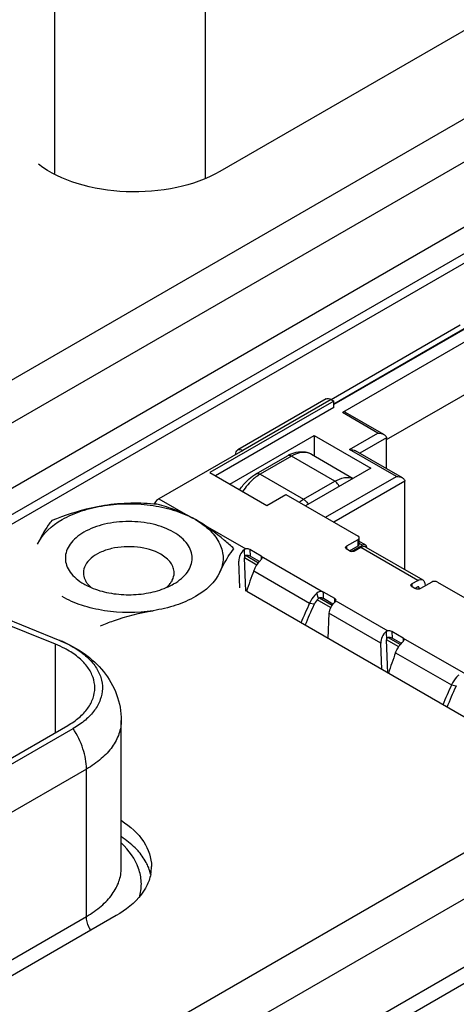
# Paper-space layout '61767N-2-A-2_1_1' of a CAD drawing. Header units: millimetres. Extents: x 0 to 594, y 1 to 420.
# Tile 53 of 222: x 270.41 to 273.67, y 102.75 to 110.11. Entities that reach past the tile are written whole.
import ezdxf

# ---------------------------------------------------------------- set-up
doc = ezdxf.new("R2010")
doc.units = ezdxf.units.MM
doc.header["$LTSCALE"] = 32.67
for name, color, linetype in [('61756N-0_DXF_CONTINUOUS_LINE', 7, 'CONTINUOUS'), ('61757N-1_DXF_CONTINUOUS_LINE', 7, 'CONTINUOUS'), ('618015231321DXF_CONTINUOUS_LINE', 7, 'CONTINUOUS'), ('61852N-1_DXF_CONTINUOUS_LINE', 7, 'CONTINUOUS'), ('7499021125_DXF_CONTINUOUS_LINE', 7, 'CONTINUOUS'), ('C-1734351-1-DXF_CONTINUOUS_LINE', 7, 'CONTINUOUS')]:
    doc.layers.add(name, color=color, linetype=linetype)

psp = doc.layouts.new('61767N-2-A-2_1_1')

# ---------------------------------------------------------------- linework, layer by layer
at = {"layer": '61756N-0_DXF_CONTINUOUS_LINE', "color": 9, "linetype": 'Continuous'}
psp.add_line((279.0236, 112.4255), (253.483, 97.6798), dxfattribs=at)
at = {"layer": '61756N-0_DXF_CONTINUOUS_LINE', "color": 7, "linetype": 'Continuous'}
psp.add_line((276.0644, 111.3784), (271.9066, 108.9779), dxfattribs=at)
psp.add_open_spline([(271.9066, 108.9779), (271.8077, 108.9208), (271.5759, 108.8408), (271.2094, 108.8122), (270.8526, 108.8682), (270.637, 108.9671), (270.5515, 109.0326)], degree=3, knots=[0, 0, 0, 0, 0.241833, 0.509514, 0.771922, 1, 1, 1, 1], dxfattribs=at)
at = {"layer": '61757N-1_DXF_CONTINUOUS_LINE', "color": 7, "linetype": 'Continuous'}
for p, q in [((269.4979, 105.9191), (279.852, 111.8971)), ((274.1977, 104.6301), (272.1091, 105.836)), ((271.1331, 103.4131), (269.2328, 102.316))]:
    psp.add_line(p, q, dxfattribs=at)
at = {"layer": '61757N-1_DXF_CONTINUOUS_LINE', "color": 9, "linetype": 'Continuous'}
for p, q in [((279.957, 111.8867), (269.5911, 105.9019)), ((270.6947, 102.13), (283.7754, 109.6822))]:
    psp.add_line(p, q, dxfattribs=at)
at = {"layer": '61757N-1_DXF_CONTINUOUS_LINE', "color": 3, "linetype": 'Continuous'}
psp.add_arc((271.0711, 103.6533), 0.3261, 12.20193, 20.60887, dxfattribs=at)
at = {"layer": '61757N-1_DXF_CONTINUOUS_LINE', "color": 7, "linetype": 'Continuous'}
psp.add_arc((271.0927, 103.7808), 0.304, 348.73698, 359.9305, dxfattribs=at)
for points, knots in [([(271.1718, 104.1242), (271.2362, 104.082), (271.3464, 103.9868), (271.3967, 103.8447), (271.3967, 103.7804)], [0, 0, 0, 0, 0.54538, 1, 1, 1, 1]), ([(271.3599, 103.6336), (271.349, 103.6123), (271.2915, 103.5222), (271.2044, 103.4543), (271.1331, 103.4131)], [0, 0, 0, 0, 0.225429, 1, 1, 1, 1])]:
    psp.add_open_spline(points, degree=3, knots=knots, dxfattribs=at)
at = {"layer": '61757N-1_DXF_CONTINUOUS_LINE', "color": 3, "linetype": 'Continuous'}
for points, knots in [([(271.3026, 103.8894), (271.2937, 103.8997), (271.2543, 103.9418), (271.2086, 103.9776), (271.1718, 104.0017)], [0, 0, 0, 0, 0.236407, 1, 1, 1, 1]), ([(271.3763, 103.768), (271.3723, 103.7787), (271.3534, 103.8223), (271.3262, 103.862), (271.3026, 103.8894)], [0, 0, 0, 0, 0.239188, 1, 1, 1, 1])]:
    psp.add_open_spline(points, degree=3, knots=knots, dxfattribs=at)
at = {"layer": '61757N-1_DXF_CONTINUOUS_LINE', "color": 7, "linetype": 'Continuous'}
psp.add_open_spline([(271.3908, 103.7214), (271.3848, 103.691), (271.374, 103.6612), (271.3599, 103.6336)], degree=3, dxfattribs=at)
at = {"layer": '618015231321DXF_CONTINUOUS_LINE', "color": 9, "linetype": 'Continuous'}
for p, q in [((270.6713, 110.3217), (270.6713, 108.9623)), ((271.8006, 108.9301), (271.8006, 110.2762))]:
    psp.add_line(p, q, dxfattribs=at)
at = {"layer": '61852N-1_DXF_CONTINUOUS_LINE', "color": 7, "linetype": 'Continuous'}
for p, q in [((253.4427, 97.3356), (285.3685, 115.7678)), ((279.9591, 112.1549), (269.1448, 105.9112)), ((271.0815, 102.008), (284.3079, 109.6442)), ((284.7512, 109.3882), (271.5249, 101.752)), ((284.7512, 109.2658), (271.6309, 101.6908))]:
    psp.add_line(p, q, dxfattribs=at)
at = {"layer": '7499021125_DXF_CONTINUOUS_LINE', "color": 7, "linetype": 'Continuous'}
for p, q in [((272.7393, 107.2737), (273.7045, 107.831)), ((272.7605, 107.242), (273.75, 107.8133)), ((273.8423, 107.7636), (272.8241, 107.1757)), ((273.1529, 106.9736), (273.8529, 107.3778)), ((272.7605, 107.2615), (271.8335, 106.7263)), ((272.7018, 107.2774), (272.041, 106.8959)), ((272.7393, 107.2737), (272.7605, 107.2615)), ((272.7605, 107.2125), (272.7605, 107.2615)), ((272.7605, 107.2125), (271.8759, 106.7018)), ((273.134, 107.012), (272.8479, 107.1772)), ((271.982, 106.6405), (272.612, 107.0043)), ((272.612, 107.0043), (272.612, 106.8525)), ((272.612, 107.0043), (273.0362, 106.7593)), ((273.1529, 106.7562), (273.1529, 106.9859)), ((272.0785, 106.8922), (271.4527, 106.5309)), ((272.5923, 106.8638), (272.9048, 106.6834)), ((273.2719, 106.6875), (272.9219, 106.8896)), ((272.1789, 106.7172), (272.4123, 106.8519)), ((271.8335, 106.7263), (272.2577, 106.4813)), ((273.0362, 106.7593), (272.5483, 106.4776)), ((273.2908, 106.0009), (273.2908, 106.6614)), ((272.2577, 106.4813), (272.3999, 106.5634)), ((272.3999, 106.5634), (272.9408, 106.2511)), ((272.8559, 106.1776), (272.9408, 106.2266)), ((272.9496, 106.1898), (272.9496, 106.2388)), ((272.9951, 106.1859), (272.9496, 106.2122)), ((272.2174, 106.1017), (272.1315, 106.1512)), ((272.8772, 106.1408), (272.8559, 106.1531)), ((272.8772, 106.1408), (272.9408, 106.1776)), ((272.8911, 106.1366), (272.9726, 106.1837)), ((272.962, 106.1653), (272.9196, 106.1408)), ((272.9995, 106.1691), (273.4238, 105.9241)), ((273.0041, 106.1702), (273.0044, 106.1653)), ((272.0577, 105.8656), (272.0493, 106.064)), ((272.1022, 105.8399), (272.0917, 106.0885)), ((272.2037, 106.0606), (272.1337, 106.101)), ((273.3438, 105.8959), (273.3863, 105.9204)), ((273.4923, 105.9081), (273.4075, 105.8592)), ((273.4385, 105.8999), (273.442, 105.8791)), ((273.5348, 105.9081), (274.2348, 105.504)), ((272.7679, 105.7838), (272.682, 105.8334)), ((273.3651, 105.8592), (273.3438, 105.8714)), ((273.3863, 105.8714), (273.3651, 105.8592)), ((273.3987, 105.8557), (273.3967, 105.8673)), ((272.7531, 105.7434), (272.682, 105.7844)), ((272.7767, 105.7711), (272.7757, 105.7671)), ((272.7228, 105.6751), (272.7145, 105.4865)), ((273.278, 105.4893), (273.1922, 105.5389)), ((273.1629, 105.2276), (273.1524, 105.4761)), ((273.2644, 105.4482), (273.1943, 105.4887)), ((273.1184, 105.2533), (273.11, 105.4516))]:
    psp.add_line(p, q, dxfattribs=at)
at = {"layer": '7499021125_DXF_CONTINUOUS_LINE', "color": 9, "linetype": 'Continuous'}
for p, q in [((273.7575, 107.8126), (272.7605, 107.237)), ((272.7393, 107.2737), (272.0785, 106.8922)), ((273.0893, 107.0226), (272.8241, 107.1757)), ((272.8771, 106.9002), (273.0893, 107.0226)), ((273.1529, 106.9859), (272.954, 106.871)), ((273.2272, 106.6981), (272.8771, 106.9002)), ((272.4423, 106.849), (272.2089, 106.7143)), ((272.7668, 106.6616), (272.4423, 106.849)), ((272.2089, 106.7143), (272.5335, 106.5269)), ((272.5335, 106.5269), (272.7668, 106.6616)), ((272.6968, 106.3919), (273.2272, 106.6981)), ((273.2908, 106.6614), (272.7605, 106.3552)), ((271.4527, 106.5309), (271.7044, 106.3856)), ((271.7463, 106.3614), (272.1025, 106.1557)), ((272.9408, 106.1776), (272.9408, 106.2266)), ((272.9726, 106.1837), (272.9496, 106.197)), ((272.0891, 106.15), (272.0917, 106.0885)), ((272.1315, 106.1512), (272.1337, 106.101)), ((272.8559, 106.1531), (272.8559, 106.1776)), ((273.3863, 105.9204), (272.962, 106.1653)), ((272.184, 106.0352), (272.0917, 106.0885)), ((272.1047, 106.1055), (272.1966, 106.0524)), ((272.2174, 106.1017), (272.2174, 106.0766)), ((272.2174, 106.1017), (272.682, 105.8334)), ((272.1609, 105.992), (272.5786, 105.7508)), ((272.6448, 105.7857), (272.6325, 105.8243)), ((272.682, 105.7844), (272.682, 105.8334)), ((273.3438, 105.8714), (273.3438, 105.8959)), ((273.3885, 105.8721), (273.3967, 105.8673)), ((272.5786, 105.7508), (272.6142, 105.7445)), ((272.7353, 105.717), (272.635, 105.7748)), ((272.6518, 105.7896), (272.7466, 105.7349)), ((272.7667, 105.7582), (272.7679, 105.7838)), ((272.7757, 105.7671), (273.1632, 105.5434)), ((273.11, 105.4516), (272.7228, 105.6751)), ((273.1498, 105.5376), (273.1524, 105.4761)), ((273.1922, 105.5389), (273.1943, 105.4887)), ((273.2447, 105.4228), (273.1524, 105.4761)), ((273.1653, 105.4932), (273.2573, 105.4401)), ((273.278, 105.4893), (273.278, 105.4642)), ((273.278, 105.4893), (273.7427, 105.221)), ((273.2215, 105.3796), (273.6393, 105.1384)), ((273.6393, 105.1384), (273.6749, 105.1322))]:
    psp.add_line(p, q, dxfattribs=at)
at = {"layer": '7499021125_DXF_CONTINUOUS_LINE', "color": 7, "linetype": 'Continuous'}
for centre, radius, start, end in [((272.5465, 106.62), 0.2679, 114.35795, 120.0598), ((274.8567, 104.963), 2.8855, 159.10942, 162.38879), ((273.3912, 105.8678), 0.00506, 44.80802, 59.7329), ((275.258, 104.4858), 2.9629, 154.72784, 157.88508), ((272.6638, 105.7691), 0.0252, 138.84609, 147.99605), ((275.2162, 104.5124), 2.8791, 154.82353, 158.15465), ((275.2707, 104.4871), 2.9391, 154.67046, 154.83032), ((275.9173, 104.3507), 2.8855, 159.10942, 162.38879), ((276.3187, 103.8735), 2.963, 154.72775, 157.8844), ((276.2769, 103.9), 2.8791, 154.82353, 158.15465), ((276.3314, 103.8748), 2.9391, 154.67046, 154.83032)]:
    psp.add_arc(centre, radius, start, end, dxfattribs=at)
at = {"layer": '7499021125_DXF_CONTINUOUS_LINE', "color": 9, "linetype": 'Continuous'}
psp.add_arc((272.3593, 106.4542), 0.3004, 120.04822, 124.17148, dxfattribs=at)
at = {"layer": '7499021125_DXF_CONTINUOUS_LINE', "color": 7, "linetype": 'Continuous'}
for centre, major_axis, ratio, start_param, end_param in [((272.8287, 107.1364), (0.0168, 0.042), 0.652044, -0.094053, 0.691273), ((272.1023, 106.0946), (0.0345, 0.0666), 0.605422, 0.959139, 2.328578), ((272.1103, 106.139), (0.03, 0), 0.577341, 0.786651, 1.833848), ((272.1124, 106.0888), (0.03, 0), 0.577341, 0.786651, 1.833848), ((272.7759, 105.7058), (0.0402, 0.0634), 0.547832, 1.009347, 2.378786), ((272.7467, 105.7716), (0.03, 0), 0.577341, -0.024387, 0.786651), ((273.163, 105.4822), (0.0345, 0.0666), 0.605422, 0.959139, 2.328578), ((273.171, 105.5266), (0.03, 0), 0.577341, 0.786651, 1.833848), ((273.1731, 105.4764), (0.03, 0), 0.577341, 0.786651, 1.833848)]:
    psp.add_ellipse(centre, major_axis=major_axis, ratio=ratio, start_param=start_param, end_param=end_param, dxfattribs=at)
for points, knots in [([(272.7018, 107.2774), (272.7068, 107.2804), (272.7207, 107.2824), (272.7331, 107.2773), (272.7393, 107.2737)], [0, 0, 0, 0, 0.449359, 1, 1, 1, 1]), ([(273.1343, 107.0119), (273.1369, 107.0104), (273.1458, 107.0045), (273.1529, 106.9938), (273.1529, 106.9859)], [0, 0, 0, 0, 0.271202, 1, 1, 1, 1]), ([(272.0254, 106.8616), (272.0254, 106.8688), (272.0272, 106.8821), (272.0359, 106.893), (272.041, 106.8959)], [0, 0, 0, 0, 0.550646, 1, 1, 1, 1]), ([(272.041, 106.8959), (272.046, 106.8988), (272.0599, 106.9009), (272.0723, 106.8958), (272.0785, 106.8922)], [0, 0, 0, 0, 0.449359, 1, 1, 1, 1]), ([(272.4623, 106.8742), (272.4838, 106.8809), (272.5289, 106.8877), (272.5733, 106.8748), (272.5923, 106.8638)], [0, 0, 0, 0, 0.507281, 1, 1, 1, 1]), ([(272.0556, 106.5983), (272.0641, 106.6107), (272.0986, 106.6565), (272.1423, 106.6961), (272.1789, 106.7172)], [0, 0, 0, 0, 0.262456, 1, 1, 1, 1]), ([(273.2722, 106.6873), (273.2747, 106.6858), (273.2837, 106.6799), (273.2908, 106.6693), (273.2908, 106.6614)], [0, 0, 0, 0, 0.271202, 1, 1, 1, 1]), ([(271.4527, 106.5309), (271.4491, 106.5288), (271.434, 106.5183), (271.4222, 106.5035), (271.4152, 106.4913)], [0, 0, 0, 0, 0.228744, 1, 1, 1, 1]), ([(272.9496, 106.2388), (272.9496, 106.24), (272.9487, 106.2452), (272.9443, 106.2491), (272.9408, 106.2511)], [0, 0, 0, 0, 0.220936, 1, 1, 1, 1]), ([(272.9408, 106.2266), (272.9421, 106.2273), (272.9463, 106.2302), (272.9496, 106.2352), (272.9496, 106.2388)], [0, 0, 0, 0, 0.294945, 1, 1, 1, 1]), ([(272.8472, 106.1653), (272.8472, 106.1665), (272.8481, 106.1717), (272.8525, 106.1756), (272.8559, 106.1776)], [0, 0, 0, 0, 0.220936, 1, 1, 1, 1]), ([(272.8559, 106.1531), (272.8546, 106.1538), (272.8504, 106.1567), (272.8472, 106.1617), (272.8472, 106.1653)], [0, 0, 0, 0, 0.294946, 1, 1, 1, 1]), ([(272.9196, 106.1408), (272.9166, 106.1391), (272.9029, 106.1342), (272.8867, 106.1354), (272.8772, 106.1408)], [0, 0, 0, 0, 0.240641, 1, 1, 1, 1]), ([(272.9726, 106.1837), (272.9746, 106.1848), (272.9814, 106.1882), (272.9904, 106.1887), (272.9951, 106.1859)], [0, 0, 0, 0, 0.294943, 1, 1, 1, 1]), ([(272.9995, 106.1691), (272.998, 106.1699), (272.9911, 106.173), (272.983, 106.1729), (272.9775, 106.1716)], [0, 0, 0, 0, 0.23613, 1, 1, 1, 1]), ([(272.9951, 106.1859), (272.9963, 106.1852), (273.0013, 106.1814), (273.0035, 106.1749), (273.0041, 106.1702)], [0, 0, 0, 0, 0.22801, 1, 1, 1, 1]), ([(272.1047, 106.1055), (272.1008, 106.1049), (272.0937, 106.1002), (272.0916, 106.0922), (272.0917, 106.0885)], [0, 0, 0, 0, 0.508428, 1, 1, 1, 1]), ([(272.1609, 105.992), (272.1637, 105.9992), (272.1763, 106.0268), (272.1942, 106.0522), (272.2103, 106.0681)], [0, 0, 0, 0, 0.255167, 1, 1, 1, 1]), ([(272.2241, 106.0918), (272.2239, 106.0947), (272.2218, 106.0987), (272.2184, 106.1011), (272.2174, 106.1017)], [0, 0, 0, 0, 0.710307, 1, 1, 1, 1]), ([(272.2193, 106.0789), (272.2201, 106.08), (272.2225, 106.0838), (272.2242, 106.0884), (272.2241, 106.0918)], [0, 0, 0, 0, 0.278963, 1, 1, 1, 1]), ([(273.3863, 105.9204), (273.3925, 105.924), (273.4049, 105.9291), (273.4187, 105.927), (273.4238, 105.9241)], [0, 0, 0, 0, 0.550756, 1, 1, 1, 1]), ([(273.4238, 105.9241), (273.4257, 105.923), (273.4334, 105.9171), (273.4373, 105.9073), (273.4385, 105.8999)], [0, 0, 0, 0, 0.230136, 1, 1, 1, 1]), ([(273.5348, 105.9081), (273.5318, 105.9099), (273.5181, 105.9148), (273.5018, 105.9136), (273.4923, 105.9081)], [0, 0, 0, 0, 0.240642, 1, 1, 1, 1]), ([(272.6325, 105.8243), (272.627, 105.8194), (272.6053, 105.7978), (272.5883, 105.7717), (272.5786, 105.7508)], [0, 0, 0, 0, 0.243319, 1, 1, 1, 1]), ([(273.3351, 105.8837), (273.3351, 105.8848), (273.336, 105.89), (273.3404, 105.8939), (273.3438, 105.8959)], [0, 0, 0, 0, 0.220936, 1, 1, 1, 1]), ([(273.3438, 105.8714), (273.3425, 105.8722), (273.3383, 105.875), (273.3351, 105.88), (273.3351, 105.8837)], [0, 0, 0, 0, 0.294946, 1, 1, 1, 1]), ([(273.4075, 105.8592), (273.4045, 105.8574), (273.3908, 105.8525), (273.3746, 105.8537), (273.3651, 105.8592)], [0, 0, 0, 0, 0.240641, 1, 1, 1, 1]), ([(272.682, 105.7844), (272.68, 105.7856), (272.6706, 105.7898), (272.6596, 105.7911), (272.6518, 105.7896)], [0, 0, 0, 0, 0.229351, 1, 1, 1, 1]), ([(272.7679, 105.7581), (272.7687, 105.7588), (272.7718, 105.7614), (272.7745, 105.7645), (272.7757, 105.7671)], [0, 0, 0, 0, 0.286176, 1, 1, 1, 1]), ([(273.1653, 105.4932), (273.1615, 105.4926), (273.1543, 105.4878), (273.1522, 105.4799), (273.1524, 105.4761)], [0, 0, 0, 0, 0.508428, 1, 1, 1, 1]), ([(273.2215, 105.3796), (273.2244, 105.3868), (273.2369, 105.4145), (273.2549, 105.4398), (273.2709, 105.4558)], [0, 0, 0, 0, 0.255167, 1, 1, 1, 1]), ([(273.2847, 105.4794), (273.2846, 105.4823), (273.2824, 105.4864), (273.2791, 105.4887), (273.278, 105.4893)], [0, 0, 0, 0, 0.710307, 1, 1, 1, 1]), ([(273.28, 105.4666), (273.2807, 105.4676), (273.2831, 105.4715), (273.2849, 105.4761), (273.2847, 105.4794)], [0, 0, 0, 0, 0.278963, 1, 1, 1, 1]), ([(273.6932, 105.212), (273.6876, 105.2071), (273.666, 105.1855), (273.649, 105.1594), (273.6393, 105.1384)], [0, 0, 0, 0, 0.243319, 1, 1, 1, 1])]:
    psp.add_open_spline(points, degree=3, knots=knots, dxfattribs=at)
for points in [[(273.0893, 107.0226), (273.1047, 107.0226), (273.1209, 107.0196), (273.1343, 107.0119)], [(272.436, 106.8641), (272.4445, 106.868), (272.4533, 106.8714), (272.4623, 106.8742)], [(272.8771, 106.9002), (272.8926, 106.9002), (272.9088, 106.8971), (272.9222, 106.8894)], [(273.2272, 106.6981), (273.2426, 106.6981), (273.2588, 106.695), (273.2722, 106.6873)], [(272.1025, 106.1557), (272.0977, 106.155), (272.0929, 106.1531), (272.0891, 106.15)], [(272.9408, 106.1776), (272.9431, 106.1789), (272.9454, 106.1807), (272.947, 106.1828)], [(272.947, 106.1828), (272.9485, 106.1848), (272.9496, 106.1873), (272.9496, 106.1898)], [(272.9775, 106.1716), (272.972, 106.1704), (272.9668, 106.1681), (272.962, 106.1653)], [(272.2103, 106.0681), (272.2136, 106.0715), (272.2167, 106.075), (272.2193, 106.0789)], [(272.682, 105.8334), (272.6675, 105.8418), (272.6451, 105.8354), (272.6325, 105.8243)], [(273.3909, 105.8728), (273.3893, 105.8728), (273.3877, 105.8722), (273.3863, 105.8714)], [(273.3938, 105.8721), (273.3929, 105.8726), (273.3919, 105.8729), (273.3909, 105.8728)], [(273.3967, 105.8673), (273.3965, 105.8688), (273.3959, 105.8703), (273.3948, 105.8713)], [(272.6425, 105.7825), (272.6308, 105.7719), (272.6211, 105.7587), (272.6142, 105.7445)], [(272.6518, 105.7896), (272.6492, 105.7891), (272.6466, 105.7877), (272.6449, 105.7857)], [(273.1632, 105.5434), (273.1584, 105.5426), (273.1535, 105.5407), (273.1498, 105.5376)], [(273.2709, 105.4558), (273.2743, 105.4591), (273.2774, 105.4627), (273.28, 105.4666)]]:
    psp.add_open_spline(points, degree=3, dxfattribs=at)
at = {"layer": '7499021125_DXF_CONTINUOUS_LINE', "color": 9, "linetype": 'Continuous'}
for points, knots in [([(272.4423, 106.849), (272.4396, 106.8505), (272.4305, 106.855), (272.4186, 106.8556), (272.4123, 106.8519)], [0, 0, 0, 0, 0.294963, 1, 1, 1, 1]), ([(272.5923, 106.8638), (272.572, 106.8755), (272.5167, 106.8839), (272.4671, 106.8633), (272.4423, 106.849)], [0, 0, 0, 0, 0.449216, 1, 1, 1, 1]), ([(272.1789, 106.7172), (272.1809, 106.7184), (272.1909, 106.722), (272.202, 106.7183), (272.2089, 106.7143)], [0, 0, 0, 0, 0.220859, 1, 1, 1, 1]), ([(272.1906, 106.7028), (272.1801, 106.6956), (272.1368, 106.6624), (272.1008, 106.6203), (272.0775, 106.5857)], [0, 0, 0, 0, 0.234421, 1, 1, 1, 1]), ([(272.7668, 106.6616), (272.789, 106.6744), (272.8331, 106.6931), (272.8823, 106.6909), (272.9022, 106.6834)], [0, 0, 0, 0, 0.547098, 1, 1, 1, 1]), ([(272.8005, 106.6231), (272.7985, 106.6272), (272.79, 106.6421), (272.7778, 106.6553), (272.7668, 106.6616)], [0, 0, 0, 0, 0.265639, 1, 1, 1, 1]), ([(272.5335, 106.5269), (272.5369, 106.5249), (272.5509, 106.5148), (272.5614, 106.5003), (272.5671, 106.4883)], [0, 0, 0, 0, 0.228556, 1, 1, 1, 1])]:
    psp.add_open_spline(points, degree=3, knots=knots, dxfattribs=at)
psp.add_open_spline([(272.5021, 106.5061), (272.5122, 106.5136), (272.5226, 106.5206), (272.5335, 106.5269)], degree=3, dxfattribs=at)
at = {"layer": 'C-1734351-1-DXF_CONTINUOUS_LINE', "color": 7, "linetype": 'Continuous'}
for p, q in [((270.6786, 105.4433), (269.7378, 105.8236)), ((269.7706, 105.8507), (270.7114, 105.4704)), ((271.1708, 103.7698), (271.1708, 104.872)), ((268.1572, 103.3264), (270.7707, 104.8353)), ((268.1977, 103.3031), (270.8111, 104.812))]:
    psp.add_line(p, q, dxfattribs=at)
at = {"layer": 'C-1734351-1-DXF_CONTINUOUS_LINE', "color": 9, "linetype": 'Continuous'}
for p, q in [((270.7114, 105.4704), (270.7146, 105.4691)), ((270.6786, 104.7821), (270.6786, 105.4433)), ((270.9107, 104.5095), (268.2973, 103.0006)), ((270.9107, 103.4072), (270.9107, 104.5095)), ((269.1267, 102.3773), (270.9107, 103.4072))]:
    psp.add_line(p, q, dxfattribs=at)
at = {"layer": 'C-1734351-1-DXF_CONTINUOUS_LINE', "color": 7, "linetype": 'Continuous'}
for centre, radius, start, end in [((271.0352, 105.9899), 0.1503, 208.38607, 212.98938), ((271.4037, 105.9996), 0.1678, 322.04225, 325.53516), ((270.3798, 104.6502), 0.8846, 67.75736, 67.98881), ((270.3911, 104.6773), 0.8553, 65.33808, 67.77002)]:
    psp.add_arc(centre, radius, start, end, dxfattribs=at)
for points, knots in [([(271.0443, 106.4801), (271.1645, 106.4987), (271.3482, 106.4988), (271.5759, 106.4458), (271.6792, 106.4014), (271.7253, 106.3748)], [0, 0, 0, 0, 0.521737, 0.771672, 1, 1, 1, 1]), ([(271.4375, 106.4895), (271.3729, 106.4953), (271.2414, 106.5012), (271.11, 106.4903), (271.0443, 106.4801)], [0, 0, 0, 0, 0.493867, 1, 1, 1, 1]), ([(271.7253, 106.3748), (271.6787, 106.4017), (271.5851, 106.4471), (271.4858, 106.4778), (271.4375, 106.4895)], [0, 0, 0, 0, 0.51981, 1, 1, 1, 1]), ([(270.5458, 106.1923), (270.582, 106.2703), (270.6963, 106.3683), (270.8772, 106.4455), (270.9867, 106.4712), (271.0443, 106.4801)], [0, 0, 0, 0, 0.435474, 0.704951, 1, 1, 1, 1]), ([(271.0443, 106.4801), (271.0109, 106.475), (270.8767, 106.4493), (270.7465, 106.4059), (270.6511, 106.3679)], [0, 0, 0, 0, 0.247848, 1, 1, 1, 1]), ([(270.6511, 106.3679), (270.6421, 106.3567), (270.6011, 106.3019), (270.5685, 106.2413), (270.5458, 106.1923)], [0, 0, 0, 0, 0.210243, 1, 1, 1, 1]), ([(271.562, 106.2805), (271.5144, 106.308), (271.4037, 106.3481), (271.2268, 106.3673), (271.0498, 106.3481), (270.9162, 106.2998), (270.833, 106.2425), (270.7879, 106.1951), (270.7594, 106.1426), (270.7495, 106.087), (270.7594, 106.0313), (270.7879, 105.9788), (270.833, 105.9314), (270.8707, 105.9054), (270.8915, 105.8934)], [0, 0, 0, 0, 0.138254, 0.291396, 0.44454, 0.582791, 0.643246, 0.697326, 0.745968, 0.791395, 0.836824, 0.885462, 0.939552, 1, 1, 1, 1]), ([(272.0131, 106.1572), (271.9899, 106.1783), (271.8996, 106.2579), (271.8024, 106.3303), (271.7253, 106.3748)], [0, 0, 0, 0, 0.260463, 1, 1, 1, 1]), ([(271.7253, 106.3748), (271.7658, 106.3514), (271.8371, 106.2998), (271.913, 106.1998), (271.9406, 106.0871), (271.9229, 106.0143), (271.9078, 105.9816)], [0, 0, 0, 0, 0.293877, 0.547077, 0.773528, 1, 1, 1, 1]), ([(271.562, 105.8934), (271.5828, 105.9054), (271.6206, 105.9314), (271.6657, 105.9788), (271.6942, 106.0313), (271.7041, 106.087), (271.6942, 106.1426), (271.6657, 106.1951), (271.6206, 106.2425), (271.5828, 106.2685), (271.562, 106.2805)], [0, 0, 0, 0, 0.1449, 0.274523, 0.391111, 0.499993, 0.60888, 0.725461, 0.855111, 1, 1, 1, 1]), ([(271.4665, 106.1152), (271.4141, 106.1455), (271.3204, 106.1708), (271.1941, 106.1744), (271.0987, 106.161), (271.0137, 106.1326), (270.9456, 106.0911), (270.8995, 106.0386), (270.8877, 105.9963), (270.8877, 105.9767)], [0, 0, 0, 0, 0.269572, 0.417092, 0.561792, 0.695791, 0.813342, 0.912948, 1, 1, 1, 1]), ([(271.9078, 105.9816), (271.9162, 105.9998), (271.9463, 106.0612), (271.9829, 106.1196), (272.0131, 106.1572)], [0, 0, 0, 0, 0.293856, 1, 1, 1, 1]), ([(271.5659, 105.9767), (271.5659, 105.9897), (271.5611, 106.0166), (271.5325, 106.0692), (271.4946, 106.099), (271.4665, 106.1152)], [0, 0, 0, 0, 0.218444, 0.452296, 1, 1, 1, 1]), ([(270.8877, 105.9767), (270.8877, 105.9718), (270.889, 105.9516), (270.8958, 105.9319), (270.903, 105.9185)], [0, 0, 0, 0, 0.244287, 1, 1, 1, 1]), ([(271.9078, 105.9816), (271.8715, 105.9036), (271.7572, 105.8056), (271.5763, 105.7284), (271.4668, 105.7027), (271.4092, 105.6938)], [0, 0, 0, 0, 0.435474, 0.704951, 1, 1, 1, 1]), ([(271.542, 105.9047), (271.5459, 105.9102), (271.559, 105.9321), (271.5659, 105.958), (271.5659, 105.9767)], [0, 0, 0, 0, 0.26506, 1, 1, 1, 1]), ([(270.9092, 105.9081), (270.9115, 105.9045), (270.922, 105.8897), (270.9348, 105.8766), (270.9453, 105.8676)], [0, 0, 0, 0, 0.237959, 1, 1, 1, 1]), ([(271.5076, 105.867), (271.5103, 105.8693), (271.5205, 105.8784), (271.5298, 105.8884), (271.536, 105.8964)], [0, 0, 0, 0, 0.259518, 1, 1, 1, 1]), ([(270.8915, 105.8934), (270.8957, 105.891), (270.9131, 105.8813), (270.9311, 105.8728), (270.945, 105.8669)], [0, 0, 0, 0, 0.243288, 1, 1, 1, 1]), ([(270.945, 105.8669), (270.9876, 105.8487), (271.0806, 105.8219), (271.2261, 105.8088), (271.3718, 105.8217), (271.4648, 105.8483), (271.5075, 105.8664)], [0, 0, 0, 0, 0.241539, 0.499879, 0.758288, 1, 1, 1, 1]), ([(271.5075, 105.8664), (271.5123, 105.8684), (271.5309, 105.8766), (271.5489, 105.8859), (271.562, 105.8934)], [0, 0, 0, 0, 0.256517, 1, 1, 1, 1]), ([(271.4092, 105.6938), (271.289, 105.6752), (271.1054, 105.6751), (270.8777, 105.7281), (270.7744, 105.7725), (270.7283, 105.7992)], [0, 0, 0, 0, 0.521737, 0.771672, 1, 1, 1, 1]), ([(271.0161, 105.5816), (271.048, 105.5943), (271.1756, 105.6424), (271.3084, 105.6782), (271.4092, 105.6938)], [0, 0, 0, 0, 0.251917, 1, 1, 1, 1]), ([(270.7146, 105.4691), (270.7771, 105.4439), (270.8963, 105.3809), (271.0454, 105.245), (271.1466, 105.0711), (271.1708, 104.9381), (271.1708, 104.872)], [0, 0, 0, 0, 0.254285, 0.503037, 0.75103, 1, 1, 1, 1]), ([(270.748, 105.4546), (270.7548, 105.4514), (270.7813, 105.4388), (270.8072, 105.4247), (270.8258, 105.4133)], [0, 0, 0, 0, 0.256248, 1, 1, 1, 1]), ([(270.7707, 105.3987), (270.7635, 105.4028), (270.7336, 105.4193), (270.7025, 105.4336), (270.6786, 105.4433)], [0, 0, 0, 0, 0.24258, 1, 1, 1, 1]), ([(270.9728, 105.117), (270.9728, 105.1433), (270.9631, 105.1981), (270.9216, 105.2744), (270.8559, 105.3434), (270.801, 105.3812), (270.7707, 105.3987)], [0, 0, 0, 0, 0.21777, 0.450948, 0.710198, 1, 1, 1, 1]), ([(270.8258, 105.4133), (270.8571, 105.3942), (270.9137, 105.3531), (270.9806, 105.2787), (271.022, 105.1969), (271.0348, 105.1106), (271.0177, 105.0248), (270.9723, 104.9439), (270.902, 104.8708), (270.8434, 104.8306), (270.8111, 104.812)], [0, 0, 0, 0, 0.143364, 0.271789, 0.387776, 0.496774, 0.606351, 0.723883, 0.854403, 1, 1, 1, 1]), ([(270.7707, 104.8353), (270.801, 104.8528), (270.8559, 104.8906), (270.9216, 104.9596), (270.9631, 105.0359), (270.9728, 105.0907), (270.9728, 105.117)], [0, 0, 0, 0, 0.289802, 0.549052, 0.782229, 1, 1, 1, 1])]:
    psp.add_open_spline(points, degree=3, knots=knots, dxfattribs=at)
at = {"layer": 'C-1734351-1-DXF_CONTINUOUS_LINE', "color": 9, "linetype": 'Continuous'}
for points, knots in [([(271.1708, 104.872), (271.1708, 104.8382), (271.1583, 104.7677), (271.1048, 104.6695), (271.0204, 104.5807), (270.9497, 104.532), (270.9107, 104.5095)], [0, 0, 0, 0, 0.217771, 0.45095, 0.7102, 1, 1, 1, 1]), ([(270.9107, 104.5095), (270.9107, 104.5604), (270.8894, 104.6675), (270.8418, 104.7648), (270.8111, 104.812)], [0, 0, 0, 0, 0.474766, 1, 1, 1, 1]), ([(271.3102, 103.562), (271.3185, 103.5952), (271.3256, 103.6647), (271.2965, 103.8085), (271.228, 103.9026), (271.1731, 103.9554)], [0, 0, 0, 0, 0.235876, 0.473968, 1, 1, 1, 1]), ([(270.9107, 103.4072), (270.9497, 103.4297), (271.0204, 103.4784), (271.1048, 103.5672), (271.1583, 103.6654), (271.1708, 103.7359), (271.1708, 103.7698)], [0, 0, 0, 0, 0.2898, 0.54905, 0.782229, 1, 1, 1, 1]), ([(270.9418, 103.3027), (270.9369, 103.3112), (270.9204, 103.3438), (270.9107, 103.3804), (270.9107, 103.4072)], [0, 0, 0, 0, 0.267205, 1, 1, 1, 1])]:
    psp.add_open_spline(points, degree=3, knots=knots, dxfattribs=at)

doc.saveas('drawing.dxf')
